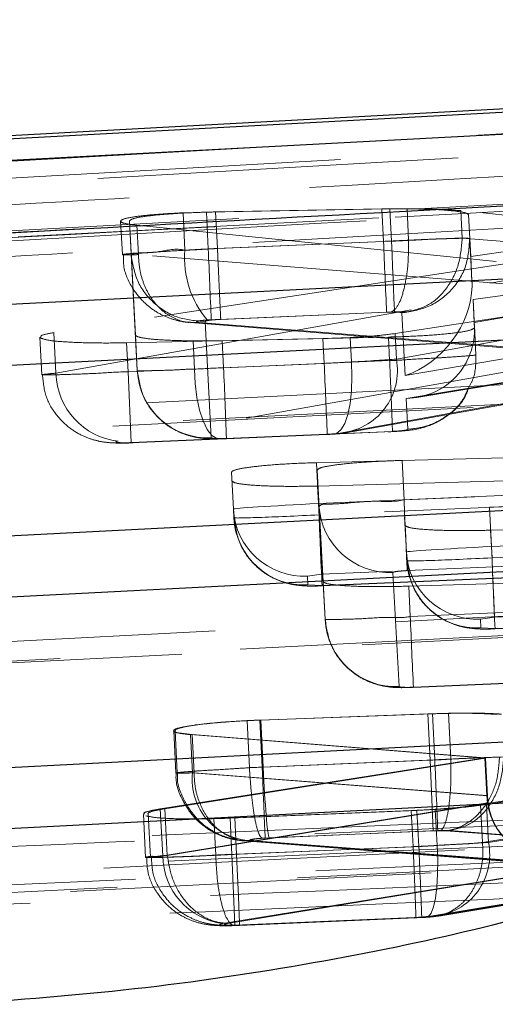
# Model space of a CAD drawing. Header units: millimetres. Extents: x 21 to 401, y 14 to 292.
# Tile 28 of 52: x 205.6 to 207.28, y 277.08 to 280.54. Entities that reach past the tile are written whole.
import ezdxf

# ---------------------------------------------------------------- set-up
doc = ezdxf.new("R2010")
doc.units = ezdxf.units.MM
doc.linetypes.add('HIDDEN', pattern=[1.905, 1.27, -0.635])

msp = doc.modelspace()

# ---------------------------------------------------------------- linework, layer by layer
at = {"color": 7, "linetype": 'Continuous', "lineweight": 25}
msp.add_line((213.054468, 280.538762), (203.017599, 279.990951), dxfattribs=at)
at = {"color": 7, "linetype": 'HIDDEN', "lineweight": 18}
for p, q in [((212.438307, 280.370558), (203.975721, 279.891619)), ((203.97666, 279.873336), (212.439191, 280.353347)), ((203.97666, 279.873336), (212.439191, 280.353347)), ((206.905532, 279.874215), (206.260237, 279.862577)), ((206.292692, 279.863203), (206.877581, 279.873738)), ((206.877581, 279.873738), (206.966168, 279.87423)), ((206.883444, 279.759655), (206.877581, 279.873738)), ((206.911358, 279.760832), (206.905532, 279.874215)), ((206.971838, 279.763887), (206.966168, 279.87423)), ((207.190118, 279.707173), (208.506088, 279.893139)), ((206.260237, 279.862577), (206.178072, 279.860118)), ((206.184818, 279.728854), (206.178072, 279.860118)), ((206.266886, 279.733131), (206.260237, 279.862577)), ((206.299304, 279.734576), (206.292692, 279.863203)), ((207.160081, 279.771188), (207.155122, 279.867703)), ((208.487551, 279.733309), (207.155122, 279.867703)), ((207.182254, 279.853249), (207.18225, 279.853309)), ((207.182254, 279.853249), (207.190118, 279.707173)), ((207.186527, 279.770071), (207.182254, 279.853249)), ((205.958652, 279.830763), (205.964691, 279.713238)), ((206.010803, 279.430592), (205.989367, 279.831419)), ((205.995369, 279.714594), (205.989367, 279.831419)), ((206.021427, 279.713238), (206.016122, 279.816503)), ((206.016122, 279.816503), (207.332886, 279.683972)), ((208.509549, 279.825712), (207.194935, 279.60279)), ((207.160081, 279.771188), (208.491377, 279.661978)), ((207.160088, 279.771084), (207.160081, 279.771188)), ((207.18653, 279.770026), (207.186527, 279.770071)), ((207.194625, 279.619435), (207.18653, 279.770026)), ((206.266886, 279.733131), (206.911358, 279.760832)), ((206.883444, 279.759655), (206.299297, 279.734576)), ((206.971838, 279.763872), (206.971838, 279.763887)), ((205.995372, 279.714549), (205.995369, 279.714594)), ((205.995369, 279.714594), (206.017225, 279.305542)), ((206.021427, 279.713238), (206.021364, 279.713193)), ((207.336805, 279.607708), (206.021427, 279.713238)), ((207.194625, 279.619435), (207.190118, 279.707173)), ((207.332886, 279.683972), (205.723657, 279.439116)), ((206.924054, 279.435927), (208.113878, 279.618749)), ((207.574802, 279.607395), (207.198298, 279.554972)), ((205.731, 279.296273), (207.338824, 279.582763)), ((206.959388, 279.288122), (208.723589, 279.587293)), ((208.116918, 279.559577), (206.928681, 279.345894)), ((207.198298, 279.554972), (207.203585, 279.456461)), ((207.2024, 279.475147), (207.198298, 279.554972)), ((207.2024, 279.475147), (207.578401, 279.537329)), ((206.922094, 279.512027), (206.277485, 279.484326)), ((206.310815, 279.485816), (206.894427, 279.51088)), ((206.894427, 279.51088), (206.90938, 279.511327)), ((206.947545, 279.508421), (206.959388, 279.288122)), ((208.754531, 279.365236), (206.967215, 279.511863)), ((206.200118, 279.475504), (206.204767, 279.475415)), ((206.20473, 279.474461), (207.605376, 279.362092)), ((206.204767, 279.475415), (206.235441, 279.474864)), ((206.235441, 279.474864), (207.651108, 279.361287)), ((206.277586, 279.069582), (206.255729, 279.478589)), ((206.277485, 279.484326), (206.263638, 279.483581)), ((207.208491, 279.360989), (207.203044, 279.46257)), ((207.208491, 279.361004), (207.203585, 279.456461)), ((205.674062, 279.42335), (205.680857, 279.291103)), ((205.731, 279.296273), (205.723657, 279.439116)), ((206.010803, 279.430592), (206.017225, 279.305542)), ((206.9007, 279.423559), (206.315915, 279.410789)), ((206.670347, 279.418463), (206.766012, 279.421905)), ((206.770423, 279.336044), (206.766012, 279.421905)), ((206.904947, 279.340977), (206.9007, 279.423559)), ((206.928681, 279.345894), (206.924054, 279.435927)), ((205.97957, 279.403457), (206.670347, 279.418463)), ((205.984811, 279.301384), (205.97957, 279.403457)), ((206.315915, 279.410789), (206.213429, 279.410118)), ((206.218517, 279.311025), (206.213429, 279.410118)), ((206.320791, 279.315883), (206.315915, 279.410789)), ((206.674839, 279.331038), (206.670347, 279.418463)), ((207.651108, 279.361287), (205.950058, 279.058183)), ((207.208491, 279.361004), (207.208491, 279.360989)), ((206.674839, 279.331038), (205.984811, 279.301384)), ((206.320791, 279.315883), (206.904936, 279.340962)), ((206.730272, 279.086346), (208.114914, 279.335359)), ((206.763833, 279.089088), (208.116914, 279.332424)), ((205.995454, 279.052595), (205.984811, 279.301384)), ((207.599251, 279.313201), (206.96368, 279.208103)), ((207.000847, 279.211426), (207.597713, 279.310116)), ((206.96368, 279.208103), (206.96951, 279.099384)), ((205.995454, 279.052595), (206.68571, 279.082248)), ((205.995499, 279.051626), (206.685736, 279.081279)), ((206.914398, 279.092112), (206.330961, 279.067064)), ((206.331047, 279.066095), (206.914606, 279.091144)), ((206.68571, 279.082248), (206.70203, 279.083202)), ((206.70203, 279.083202), (206.730272, 279.086346)), ((206.914398, 279.092112), (206.914599, 279.091248)), ((206.330961, 279.067064), (206.314298, 279.066602)), ((206.948663, 278.99004), (209.102905, 279.047767)), ((208.801496, 279.039541), (206.647235, 278.982157)), ((206.654607, 278.838703), (206.647235, 278.982157)), ((206.955775, 278.851638), (206.948663, 278.99004)), ((206.355209, 278.819302), (206.348575, 278.948391)), ((206.670943, 278.564686), (206.650003, 278.956288)), ((206.656377, 278.832251), (206.650003, 278.956288)), ((206.651448, 278.900156), (208.152155, 278.941149)), ((209.108232, 278.944099), (206.955775, 278.851638)), ((206.654607, 278.838703), (208.807065, 278.931165)), ((206.656652, 278.798917), (206.651448, 278.900156)), ((208.156153, 278.863335), (206.656652, 278.798917)), ((208.156529, 278.851936), (207.256033, 278.826335)), ((206.356796, 278.788367), (206.355209, 278.819302)), ((206.656377, 278.832251), (206.677797, 278.431291)), ((207.26316, 278.68762), (207.256033, 278.826335)), ((206.963762, 278.668234), (206.957399, 278.792078)), ((207.26022, 278.744826), (208.160485, 278.771231)), ((207.265205, 278.647834), (207.26022, 278.744826)), ((206.966462, 278.602848), (209.118194, 278.69528)), ((207.26316, 278.68762), (208.163782, 278.726319)), ((208.817753, 278.682375), (206.665295, 278.589899)), ((206.965352, 278.637284), (206.963762, 278.668234)), ((208.16484, 278.686488), (207.265205, 278.647834)), ((206.66734, 278.550113), (208.41667, 278.625274)), ((206.667381, 278.549144), (208.394698, 278.623352)), ((206.938154, 278.195331), (206.916734, 278.596276)), ((206.665295, 278.589899), (206.615566, 278.583342)), ((206.615566, 278.583342), (206.617157, 278.552392)), ((206.670943, 278.564686), (206.677797, 278.431291)), ((207.325528, 278.559083), (206.97214, 278.548071)), ((206.617157, 278.552392), (206.66734, 278.550113)), ((206.667381, 278.549144), (206.66734, 278.550113)), ((206.977597, 278.441856), (206.97214, 278.548071)), ((208.423401, 278.488213), (207.273847, 278.438831)), ((206.977597, 278.441856), (207.33077, 278.457025)), ((207.273847, 278.438831), (207.224118, 278.432259)), ((207.224118, 278.432259), (207.225709, 278.401324)), ((207.275893, 278.399045), (208.425357, 278.448427)), ((207.275934, 278.398076), (208.403385, 278.446505)), ((207.225709, 278.401324), (207.275893, 278.399045)), ((207.275893, 278.399045), (207.275934, 278.398076)), ((206.989038, 278.192112), (207.341543, 278.207252)), ((206.989064, 278.193096), (206.989038, 278.192112)), ((207.341506, 278.20822), (206.989064, 278.193096)), ((206.403295, 278.075555), (206.451523, 278.077656)), ((206.41183, 277.909467), (206.403295, 278.075555)), ((206.448219, 278.077582), (207.055508, 278.099874)), ((206.456735, 277.911836), (206.448219, 278.077582)), ((206.451523, 278.077656), (207.039415, 278.099248)), ((206.460039, 277.911941), (206.451523, 278.077656)), ((207.047745, 277.937198), (207.039415, 278.099248)), ((207.055508, 278.099874), (207.1122, 278.101498)), ((207.06383, 277.937913), (207.055508, 278.099874)), ((207.120462, 277.94067), (207.1122, 278.101498)), ((206.14523, 278.039852), (206.152833, 277.891839)), ((206.150192, 278.040046), (206.157799, 277.892018)), ((206.21002, 278.026471), (206.16364, 278.032819)), ((207.242659, 277.943546), (206.204644, 278.026411)), ((206.211551, 277.891928), (206.204644, 278.026411)), ((206.216927, 277.892092), (206.21002, 278.026471)), ((207.240357, 277.945051), (206.21002, 278.026471)), ((206.098265, 277.765477), (207.240357, 277.945051)), ((206.114366, 277.766133), (207.242659, 277.943546)), ((207.06383, 277.937913), (206.456735, 277.911836)), ((206.460039, 277.911941), (207.047745, 277.937198)), ((207.047745, 277.937198), (207.058477, 277.688393)), ((207.120462, 277.940655), (207.120462, 277.94067)), ((207.247144, 277.812967), (207.240357, 277.945051)), ((207.24945, 277.811373), (207.242659, 277.943546)), ((206.411834, 277.909422), (206.41183, 277.909467)), ((206.411834, 277.909422), (206.460043, 277.911836)), ((206.460043, 277.911836), (206.460039, 277.911941)), ((211.144564, 277.890811), (204.738683, 277.615109)), ((206.211551, 277.891928), (207.24945, 277.811373)), ((206.216927, 277.892092), (206.216826, 277.892033)), ((207.247144, 277.812967), (206.216927, 277.892092)), ((207.925058, 277.891243), (207.224953, 277.780393)), ((207.940525, 277.891869), (207.245688, 277.781302)), ((206.106718, 277.600998), (206.098265, 277.765477)), ((206.106718, 277.600998), (207.24935, 277.786801)), ((206.122811, 277.601743), (206.114366, 277.766133)), ((207.251652, 277.785266), (206.122833, 277.601683)), ((207.065443, 277.763629), (207.001111, 277.760351)), ((207.071952, 277.63694), (207.065443, 277.763629)), ((207.231804, 277.647057), (207.224953, 277.780393)), ((207.231807, 277.646938), (207.931708, 277.761856)), ((207.252546, 277.647832), (207.245688, 277.781302)), ((207.947175, 277.762467), (207.252546, 277.647832)), ((206.038746, 277.747074), (206.046554, 277.595082)), ((206.055402, 277.747834), (206.06321, 277.595872)), ((206.3599, 277.733693), (206.286854, 277.731443)), ((206.293474, 277.602622), (206.286854, 277.731443)), ((207.001111, 277.760351), (206.343747, 277.732978)), ((206.350303, 277.605379), (206.343747, 277.732978)), ((206.981177, 277.759546), (206.3599, 277.733693)), ((206.366456, 277.606124), (206.3599, 277.733693)), ((206.987689, 277.632827), (206.981177, 277.759546)), ((207.007623, 277.633632), (207.001111, 277.760351)), ((206.480718, 277.663568), (206.456899, 277.662376)), ((206.467374, 277.663046), (207.074384, 277.689109)), ((207.058477, 277.688393), (206.480718, 277.663568)), ((207.074384, 277.689109), (207.084401, 277.689466)), ((207.084401, 277.689466), (207.117154, 277.689049)), ((207.936476, 277.625779), (207.102667, 277.688304)), ((207.117154, 277.689049), (207.952197, 277.626449)), ((207.007623, 277.633632), (206.350303, 277.605379)), ((206.366456, 277.606124), (206.987689, 277.632797)), ((206.393766, 277.653033), (207.525003, 277.565235)), ((206.399104, 277.654136), (206.396989, 277.654165)), ((206.399067, 277.653137), (207.523226, 277.566815)), ((206.428929, 277.653614), (206.399104, 277.654136)), ((207.5712, 277.564431), (206.423799, 277.653495)), ((206.428929, 277.653614), (207.569278, 277.56604)), ((206.987689, 277.632797), (206.987689, 277.632827)), ((207.231807, 277.646938), (207.231804, 277.647057)), ((206.122833, 277.601683), (206.122811, 277.601743)), ((206.293384, 277.602563), (206.293474, 277.602622)), ((206.360943, 277.356574), (206.350303, 277.605379)), ((207.569278, 277.56604), (206.31755, 277.362475)), ((206.334035, 277.363235), (207.5712, 277.564431)), ((207.94193, 277.535671), (207.04219, 277.387926)), ((207.06167, 277.388671), (207.956004, 277.536282)), ((207.07194, 277.390027), (207.941978, 277.532885)), ((207.091696, 277.390802), (207.956257, 277.533496)), ((206.360943, 277.356574), (207.018203, 277.384827)), ((206.360991, 277.355606), (207.018255, 277.383858)), ((206.996656, 277.383933), (206.377189, 277.357334)), ((206.377226, 277.356351), (206.996928, 277.382964)), ((207.018203, 277.384827), (207.029479, 277.385423)), ((207.029479, 277.385423), (207.06167, 277.388671)), ((207.068386, 277.390668), (207.04219, 277.387926)), ((207.071814, 277.391041), (207.068386, 277.390668)), ((206.377189, 277.357334), (206.365383, 277.356947))]:
    msp.add_line(p, q, dxfattribs=at)
at = {"color": 7, "linetype": 'Continuous', "lineweight": 25, "flags": 128}
for points in [[(212.777301, 280.507291), (212.046512, 280.468011), (209.10311, 280.309642), (203.34377, 279.998997)], [(202.945008, 279.906029), (203.669484, 279.944444), (206.613078, 280.10037), (212.385761, 280.40556)], [(211.515029, 279.843206), (210.779161, 279.805446), (207.835688, 279.654423), (202.362946, 279.37364)], [(201.960011, 279.139409), (202.695879, 279.177183), (205.639346, 279.328251), (211.055078, 279.606203)], [(209.813381, 278.942102), (209.077514, 278.904298), (206.134054, 278.753066), (201.337508, 278.506631)], [(200.934584, 278.27237), (201.670448, 278.310189), (204.613904, 278.461495), (209.353435, 278.705114)], [(208.111725, 278.041104), (207.375864, 278.003225), (204.432419, 277.85168), (200.312077, 277.639532)], [(199.909172, 277.405241), (200.645029, 277.443165), (203.588462, 277.594814), (207.651789, 277.80416)]]:
    msp.add_lwpolyline(points, dxfattribs=at)
at = {"color": 7, "linetype": 'HIDDEN', "lineweight": 18, "flags": 128}
for points in [[(203.203469, 279.66989), (203.939411, 279.709423), (206.88318, 279.86733), (212.638155, 280.175323)], [(203.203469, 279.66989), (203.939411, 279.709423), (206.88318, 279.86733), (212.638155, 280.175323)], [(212.573853, 280.146876), (211.837896, 280.107761), (208.894069, 279.951135), (203.13245, 279.643947)], [(212.573853, 280.146876), (211.837896, 280.107761), (208.894069, 279.951135), (203.13245, 279.643947)], [(206.911358, 279.760832), (206.913336, 279.714817), (206.915247, 279.670367), (206.917028, 279.629016), (206.918619, 279.592181), (206.91996, 279.561127), (206.921006, 279.536897), (206.921725, 279.520342), (206.922094, 279.512027)], [(202.243361, 278.997088), (202.979228, 279.034847), (205.922692, 279.185871), (211.395425, 279.466683)], [(202.243361, 278.997088), (202.979228, 279.034847), (205.922692, 279.185871), (211.395425, 279.466683)], [(211.251977, 279.390717), (210.516111, 279.352957), (207.572645, 279.201919), (202.156919, 278.923998)], [(211.251977, 279.390717), (210.516111, 279.352957), (207.572645, 279.201919), (202.156919, 278.923998)], [(202.12588, 278.915444), (208.492435, 279.242152), (211.220958, 279.382193)], [(206.70203, 279.083202), (206.718317, 279.084915), (206.733449, 279.097209), (206.746786, 279.119531), (206.757746, 279.150942), (206.765871, 279.190103), (206.770807, 279.235328), (206.772349, 279.28468), (206.770423, 279.336044)], [(206.314298, 279.066602), (206.296756, 279.066885), (206.279504, 279.077718), (206.263277, 279.098639), (206.248759, 279.128754), (206.23657, 279.166797), (206.227223, 279.211128), (206.221121, 279.2599), (206.218517, 279.311025)], [(206.654607, 278.838703), (206.656585, 278.792689), (206.658493, 278.748238), (206.66027, 278.706888), (206.661853, 278.670052), (206.663187, 278.638998), (206.664226, 278.614784), (206.664937, 278.598228), (206.665295, 278.589899)], [(206.966462, 278.602848), (206.966105, 278.611163), (206.965393, 278.627718), (206.964354, 278.651932), (206.96302, 278.682986), (206.961437, 278.719822), (206.959664, 278.761173), (206.957753, 278.805608), (206.955775, 278.851638)], [(206.656652, 278.798917), (206.658862, 278.747493), (206.660974, 278.69826), (206.662903, 278.653348), (206.664565, 278.614679), (206.665887, 278.583908), (206.666815, 278.562346), (206.667303, 278.550917), (206.66734, 278.550113)], [(207.26316, 278.68762), (207.265138, 278.641606), (207.267049, 278.597156), (207.268822, 278.55582), (207.270405, 278.518984), (207.271739, 278.487915), (207.272778, 278.463701), (207.27349, 278.447146), (207.273847, 278.438831)], [(207.275893, 278.399045), (207.275859, 278.399834), (207.275367, 278.411264), (207.27444, 278.432826), (207.273121, 278.463596), (207.271459, 278.50228), (207.26953, 278.547192), (207.267414, 278.59641), (207.265205, 278.647834)], [(201.217948, 278.130064), (201.953812, 278.167883), (204.897265, 278.319115), (209.693792, 278.565595)], [(201.217948, 278.130064), (201.953812, 278.167883), (204.897265, 278.319115), (209.693792, 278.565595)], [(209.550346, 278.489629), (208.814486, 278.45181), (205.871033, 278.300548), (201.131507, 278.056974)], [(209.550346, 278.489629), (208.814486, 278.45181), (205.871033, 278.300548), (201.131507, 278.056974)], [(201.100471, 278.04842), (206.993679, 278.351286), (209.519337, 278.481105)], [(206.456735, 277.911836), (206.458709, 277.865821), (206.460616, 277.821371), (206.46239, 277.780035), (206.463966, 277.7432), (206.465292, 277.712131), (206.466324, 277.687916), (206.467028, 277.671361), (206.467374, 277.663046)], [(200.192559, 277.262965), (200.928415, 277.300859), (203.871845, 277.452433), (207.992165, 277.664611)], [(200.192559, 277.262965), (200.928415, 277.300859), (203.871845, 277.452433), (207.992165, 277.664611)], [(207.071952, 277.63694), (207.07403, 277.585516), (207.073732, 277.536178), (207.071072, 277.491042), (207.066162, 277.452031), (207.059215, 277.420828), (207.050527, 277.398774), (207.040473, 277.386794), (207.029479, 277.385423)], [(207.848719, 277.588675), (207.112863, 277.550766), (204.169436, 277.399162), (200.106121, 277.18986)], [(207.848719, 277.588675), (207.112863, 277.550766), (204.169436, 277.399162), (200.106121, 277.18986)], [(206.366456, 277.606124), (206.368665, 277.5547), (206.370781, 277.505467), (206.372715, 277.460555), (206.37438, 277.421886), (206.37571, 277.391115), (206.376645, 277.369553), (206.377144, 277.358124), (206.377189, 277.357334)], [(200.075085, 277.181307), (205.494932, 277.46048), (207.817725, 277.580136)]]:
    msp.add_lwpolyline(points, dxfattribs=at)
at = {"color": 7, "linetype": 'HIDDEN', "lineweight": 18}
for centre, radius, start, end in [((-1.723265, 270.748648), 208.184111, 2.4049121, 2.47344945), ((271.106853, 282.470164), 64.280581, 182.41669901, 182.63865783), ((206.515915, 279.699952), 0.332356, 175.01127, 220.618846), ((275.315291, 282.205519), 68.700614, 182.39799555, 182.60568238), ((206.712748, 279.305351), 0.219706, 274.574706, 10.633875), ((205.976462, 279.302295), 0.245536, 181.405342, 263.826616), ((206.266375, 279.318834), 0.249504, 183.053912, 272.575232), ((182.187323, 278.204855), 24.159029, 2.0452576, 2.6358558), ((206.604359, 278.832594), 0.249504, 183.053847, 272.574481), ((206.905526, 278.845527), 0.249502, 183.050067, 272.574661), ((206.605949, 278.801647), 0.249506, 183.050889, 272.574655), ((207.212911, 278.68151), 0.249502, 183.050067, 272.574661), ((207.214495, 278.650569), 0.249497, 183.052246, 272.576082), ((206.926943, 278.444579), 0.2495, 183.05303, 272.575298), ((225.825161, 279.1801), 18.862017, 182.2430842, 183.0025129), ((67.353097, 271.887065), 139.841702, 2.37788902, 2.47992066), ((206.42575, 277.868917), 0.215431, 173.868373, 269.48122), ((89.99077, 272.533142), 117.12796, 2.37398994, 2.49580837), ((207.04079, 277.603922), 0.216261, 275.540538, 11.714923), ((206.350584, 277.604114), 0.243886, 180.732063, 262.215522)]:
    msp.add_arc(centre, radius, start, end, dxfattribs=at)
for centre, major_axis, ratio, start_param, end_param in [((206.267022, 279.728414), (0.302923, 0.015116), 0.01555771, 1.57046717, 1.84483624), ((206.884036, 279.755105), (0.301325, 0.015047), 0.0151709, 1.27433613, 1.57200494), ((206.9487, 279.536923), (0.178886, 0.223691), 0.75659415, 3.99809665, 5.51120839), ((206.946639, 279.575269), (0.168908, 0.20632), 0.88224668, 5.44627428, 5.51231108), ((206.952991, 279.456902), (0.1974, -0.158548), 0.97147333, 5.4176819, 6.99683154), ((207.201145, 279.497937), (-0.012917, 0.251259), 0.00033116, 4.57115879, 4.62155477), ((206.674831, 279.335532), (0.300284, 0.015002), 0.01491658, 4.71167387, 5.03562229), ((206.673873, 279.335818), (0.304079, 0.015165), 0.01583504, 5.03440506, 5.70513628), ((206.319951, 279.320137), (0.298103, 0.014909), 0.01437826, 4.36447807, 4.71448469), ((206.654834, 278.834282), (0.299626, 0.014974), 0.01475509, 1.570817, 3.14161332), ((206.656424, 278.803337), (0.299626, 0.014974), 0.01475509, 3.14161332, 4.71240965), ((207.263388, 278.683206), (0.299626, 0.014974), 0.01475509, 1.570817, 3.14161332), ((207.264978, 278.652261), (0.299626, 0.014974), 0.01475509, 3.14161332, 4.71240965), ((207.063919, 277.932987), (0.305251, 0.015216), 0.01611405, 1.38367967, 1.57028259), ((207.063485, 277.93312), (0.303651, 0.015147), 0.01573245, 0.64340305, 1.38125212), ((206.470032, 277.912364), (-0.011616, 0.249732), 0.04001264, 1.57104319, 3.05315398), ((207.402862, 277.826789), (-0.006969, 0.250739), 0.62253338, 1.60861029, 1.71361785), ((207.405311, 277.82528), (-0.006875, 0.250748), 0.62309264, 1.60918101, 1.71393557), ((207.558591, 277.814829), (0.310431, 0.013133), 0.80147785, 3.20157495, 4.71291071), ((207.560513, 277.813234), (0.310054, 0.012993), 0.80246451, 3.20189153, 4.71323148), ((207.00725, 277.638319), (0.302759, 0.015109), 0.01551823, 4.71284837, 4.9268861), ((207.006614, 277.638444), (0.304568, 0.015186), 0.01595175, 4.9278053, 5.65146061), ((206.366271, 277.61076), (0.302026, 0.015077), 0.01534092, 4.46819765, 4.71223036)]:
    msp.add_ellipse(centre, major_axis=major_axis, ratio=ratio, start_param=start_param, end_param=end_param, dxfattribs=at)
for points, knots in [([(203.412148, 279.919991), (205.316207, 280.026626), (208.600658, 280.210567), (211.88639, 280.393341), (213.267322, 280.470157)], [0, 0, 0, 0, 0.579718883, 1, 1, 1, 1]), ([(203.412148, 279.919991), (205.316207, 280.026626), (208.600658, 280.210567), (211.88639, 280.393341), (213.267322, 280.470157)], [0, 0, 0, 0, 0.579718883, 1, 1, 1, 1]), ([(204.721215, 279.839897), (204.789146, 279.843801), (205.347534, 279.875893), (207.811121, 280.017536), (210.206828, 280.154405), (212.11207, 280.263254)], [0, 0, 0, 0, 0.02757379, 0.22665569, 1, 1, 1, 1]), ([(212.333103, 280.158007), (210.514028, 280.058874), (207.116296, 279.87371), (203.717485, 279.687981), (202.138326, 279.601687)], [0, 0, 0, 0, 0.53537908, 1, 1, 1, 1]), ([(212.528043, 280.155444), (212.405417, 280.148521), (211.792281, 280.113905), (209.21713, 279.968244), (206.519318, 279.815233), (204.31202, 279.689576), (204.066723, 279.675612)], [0, 0, 0, 0, 0.04347733, 0.21738743, 0.91302794, 1, 1, 1, 1]), ([(212.528043, 280.155444), (212.405417, 280.148521), (211.792281, 280.113905), (209.21713, 279.968244), (206.519318, 279.815233), (204.31202, 279.689576), (204.066723, 279.675612)], [0, 0, 0, 0, 0.04347733, 0.21738743, 0.91302794, 1, 1, 1, 1]), ([(203.120406, 279.642189), (204.212985, 279.700533), (207.359642, 279.868564), (210.506368, 280.035341), (212.560491, 280.144209)], [0, 0, 0, 0, 0.34721893, 1, 1, 1, 1]), ([(204.521528, 279.646465), (204.644151, 279.653499), (205.257261, 279.688669), (207.860021, 279.837778), (210.340193, 279.979058), (212.329871, 280.092398)], [0, 0, 0, 0, 0.0471127, 0.2355617, 1, 1, 1, 1]), ([(207.155122, 279.867703), (207.138586, 279.869097), (207.099846, 279.872363), (207.013526, 279.875159), (206.942222, 279.874535), (206.905532, 279.874215)], [0, 0, 0, 0, 0.26552342, 0.62207012, 1, 1, 1, 1]), ([(206.966168, 279.87423), (206.998072, 279.873665), (207.061879, 279.872536), (207.133487, 279.867236), (207.17545, 279.860557), (207.180198, 279.855457), (207.182254, 279.853249)], [0, 0, 0, 0, 0.2655882, 0.53116265, 0.7970376, 1, 1, 1, 1]), ([(206.178072, 279.860118), (206.146375, 279.858476), (206.082985, 279.85519), (206.010478, 279.847459), (205.965158, 279.838621), (205.953528, 279.829469), (205.972895, 279.821793), (206.003553, 279.818041), (206.016122, 279.816503)], [0, 0, 0, 0, 0.17420137, 0.3483824, 0.52312466, 0.69921138, 0.87668291, 1, 1, 1, 1]), ([(205.989367, 279.831419), (205.992645, 279.834446), (205.999202, 279.840502), (206.051639, 279.849351), (206.128958, 279.856671), (206.214285, 279.861323), (206.270543, 279.862672), (206.292692, 279.863203)], [0, 0, 0, 0, 0.215553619, 0.431137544, 0.646045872, 0.860645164, 1, 1, 1, 1]), ([(206.911358, 279.760832), (206.911378, 279.760832), (206.93836, 279.760831), (206.999537, 279.765947), (207.089211, 279.768362), (207.138435, 279.771084), (207.160076, 279.771084), (207.160088, 279.771084)], [0, 0, 0, 0, 0.00020557, 0.27917744, 0.6327476, 0.99978927, 1, 1, 1, 1]), ([(207.18653, 279.770026), (207.184419, 279.73707), (207.180197, 279.671162), (207.126104, 279.585695), (207.045767, 279.524016), (206.980286, 279.513619), (206.947545, 279.508421)], [0, 0, 0, 0, 0.25000534, 0.49998714, 0.74999614, 1, 1, 1, 1]), ([(207.160088, 279.771084), (207.157443, 279.739166), (207.152151, 279.675326), (207.108144, 279.592078), (207.044476, 279.530655), (206.992969, 279.518128), (206.967215, 279.511863)], [0, 0, 0, 0, 0.24998778, 0.50001154, 0.74999388, 1, 1, 1, 1]), ([(207.186527, 279.770071), (207.186527, 279.770071), (207.186528, 279.77007), (207.173575, 279.771384), (207.119715, 279.769524), (207.048019, 279.767907), (206.995151, 279.763886), (206.971857, 279.763887), (206.971838, 279.763887)], [0, 0, 0, 0, 0.00015475, 0.28385981, 0.55004961, 0.81223341, 0.99984985, 1, 1, 1, 1]), ([(206.021364, 279.713193), (206.008241, 279.712881), (205.97741, 279.712148), (205.95951, 279.712909), (205.972279, 279.71477), (206.017602, 279.71998), (206.089822, 279.719083), (206.152823, 279.736856), (206.184798, 279.728859), (206.184818, 279.728854)], [0, 0, 0, 0, 0.130295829, 0.306133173, 0.479485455, 0.651508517, 0.824654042, 0.999891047, 1, 1, 1, 1]), ([(206.299293, 279.734561), (206.299277, 279.734561), (206.291726, 279.734562), (206.250688, 279.73132), (206.176556, 279.728449), (206.08978, 279.722805), (206.027954, 279.718534), (205.999026, 279.715798), (205.996343, 279.714881), (205.995372, 279.714549)], [0, 0, 0, 0, 0.00010173, 0.04758384, 0.25924054, 0.47220615, 0.68801693, 0.88707053, 1, 1, 1, 1]), ([(206.310815, 279.485816), (206.310486, 279.491858), (206.309829, 279.503941), (206.307115, 279.562446), (206.30349, 279.641912), (206.300692, 279.703679), (206.299293, 279.734561)], [0, 0, 0, 0, 0.25000088, 0.50000352, 0.75000971, 1, 1, 1, 1]), ([(206.971846, 279.763872), (206.971567, 279.73573), (206.971011, 279.679447), (206.959805, 279.603925), (206.942094, 279.545611), (206.923827, 279.518096), (206.912412, 279.512748), (206.90938, 279.511327)], [0, 0, 0, 0, 0.22653515, 0.45307485, 0.67962661, 0.91490832, 1, 1, 1, 1]), ([(205.968725, 279.713401), (205.968422, 279.700421), (205.967455, 279.659001), (205.995484, 279.598764), (206.039039, 279.543823), (206.086232, 279.508949), (206.131186, 279.488336), (206.167871, 279.479033), (206.190047, 279.475759), (206.197954, 279.475065), (206.200085, 279.474879)], [0, 0, 0, 0, 0.10454555, 0.33358888, 0.51606662, 0.67109775, 0.80364469, 0.91667202, 0.97754838, 1, 1, 1, 1]), ([(206.255729, 279.478589), (206.22302, 279.480888), (206.1576, 279.485485), (206.072882, 279.538893), (206.011516, 279.617875), (206.000754, 279.682323), (205.995372, 279.714549)], [0, 0, 0, 0, 0.24999025, 0.49999041, 0.74998368, 1, 1, 1, 1]), ([(206.021364, 279.713193), (206.022292, 279.696439), (206.024147, 279.662936), (206.037273, 279.615268), (206.057421, 279.571961), (206.084507, 279.53489), (206.117237, 279.505226), (206.15439, 279.485422), (206.182729, 279.475548), (206.198251, 279.475509), (206.200118, 279.475504)], [0, 0, 0, 0, 0.14014526, 0.28026435, 0.42036519, 0.56049602, 0.70059335, 0.84072281, 0.98083914, 1, 1, 1, 1]), ([(206.90938, 279.511327), (206.913373, 279.511363), (206.923008, 279.511449), (206.93556, 279.511005), (206.945559, 279.51001), (206.94687, 279.508961), (206.947545, 279.508421)], [0, 0, 0, 0, 0.18766206, 0.45287303, 0.7182342, 1, 1, 1, 1]), ([(206.967215, 279.511863), (206.967076, 279.511873), (206.963189, 279.512152), (206.953721, 279.512582), (206.937734, 279.51257), (206.926748, 279.512189), (206.922094, 279.512027)], [0, 0, 0, 0, 0.013363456, 0.374561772, 0.735025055, 1, 1, 1, 1]), ([(206.263638, 279.483581), (206.258104, 279.483145), (206.247041, 279.482274), (206.234376, 279.480577), (206.226342, 279.478777), (206.224113, 279.477068), (206.227445, 279.475671), (206.233073, 279.475103), (206.235441, 279.474864)], [0, 0, 0, 0, 0.169946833, 0.33977151, 0.511792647, 0.688170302, 0.868768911, 1, 1, 1, 1]), ([(206.255729, 279.478589), (206.255895, 279.478879), (206.256359, 279.479688), (206.261475, 279.481177), (206.272607, 279.482929), (206.288459, 279.484531), (206.302012, 279.485418), (206.309529, 279.485758), (206.310815, 279.485816)], [0, 0, 0, 0, 0.11057757, 0.30817469, 0.52315717, 0.73808069, 0.95519258, 1, 1, 1, 1]), ([(207.203585, 279.456461), (207.200335, 279.453443), (207.193836, 279.447407), (207.141431, 279.438409), (207.064099, 279.430754), (206.978855, 279.425773), (206.922701, 279.424182), (206.9007, 279.423559)], [0, 0, 0, 0, 0.21572382, 0.431474, 0.64664394, 0.86155346, 1, 1, 1, 1]), ([(205.723657, 279.439116), (205.706836, 279.436112), (205.67775, 279.430919), (205.677546, 279.425711), (205.67746, 279.423514)], [0, 0, 0, 0, 0.57830653, 1, 1, 1, 1]), ([(206.213429, 279.410118), (206.18209, 279.410732), (206.119414, 279.411959), (206.051361, 279.417508), (206.015846, 279.424069), (206.012191, 279.428797), (206.010803, 279.430592)], [0, 0, 0, 0, 0.27671948, 0.55342254, 0.83035215, 1, 1, 1, 1]), ([(206.766012, 279.421905), (206.797662, 279.423787), (206.860792, 279.427541), (206.903005, 279.433137), (206.924054, 279.435927)], [0, 0, 0, 0, 0.50136108, 1, 1, 1, 1]), ([(205.675456, 279.421071), (205.682113, 279.418261), (205.695452, 279.412632), (205.756921, 279.406401), (205.841148, 279.402825), (205.920564, 279.402389), (205.967175, 279.403233), (205.97957, 279.403457)], [0, 0, 0, 0, 0.22927523, 0.45935179, 0.68903634, 0.9173069, 1, 1, 1, 1]), ([(206.904943, 279.340977), (206.904964, 279.340977), (206.925876, 279.340976), (206.980818, 279.345686), (207.04698, 279.348499), (207.114564, 279.35277), (207.169984, 279.35661), (207.202916, 279.359279), (207.208492, 279.361004), (207.208491, 279.361004), (207.208491, 279.361004)], [0, 0, 0, 0, 0.00013294, 0.13169292, 0.34648413, 0.43941412, 0.65417359, 0.87034811, 0.99987488, 1, 1, 1, 1]), ([(207.181389, 279.242808), (207.187813, 279.254323), (207.207971, 279.290459), (207.20828, 279.332408), (207.208491, 279.360989)], [0, 0, 0, 0, 0.31867467, 1, 1, 1, 1]), ([(206.914599, 279.091248), (206.914607, 279.091216), (206.914787, 279.090458), (206.914735, 279.097161), (206.913863, 279.124921), (206.911628, 279.181993), (206.908554, 279.256694), (206.906142, 279.312873), (206.904936, 279.340962)], [0, 0, 0, 0, 0.00592134, 0.14125652, 0.35594791, 0.57063602, 0.78532365, 1, 1, 1, 1]), ([(205.984811, 279.301384), (205.984791, 279.301384), (205.950791, 279.301385), (205.88297, 279.295713), (205.793258, 279.293003), (205.724477, 279.290522), (205.683732, 279.290047), (205.676518, 279.291636), (205.699155, 279.293179), (205.723422, 279.296274), (205.730989, 279.296273), (205.731, 279.296273)], [0, 0, 0, 0, 0.000091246, 0.156150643, 0.309583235, 0.462934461, 0.618304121, 0.776091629, 0.93574198, 0.999905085, 1, 1, 1, 1]), ([(205.683744, 279.291162), (205.686385, 279.264578), (205.69155, 279.212581), (205.730619, 279.148877), (205.776761, 279.103604), (205.823887, 279.075599), (205.867303, 279.060249), (205.905771, 279.053254), (205.942178, 279.050709), (205.975043, 279.050708), (205.99708, 279.051705), (206.002592, 279.051954)], [0, 0, 0, 0, 0.17288763, 0.33816701, 0.4758735, 0.59388349, 0.69441484, 0.77729903, 0.856032, 0.96398605, 1, 1, 1, 1]), ([(206.017225, 279.305542), (206.017225, 279.305542), (206.017224, 279.305542), (206.029031, 279.304224), (206.079338, 279.305863), (206.147011, 279.307341), (206.197923, 279.311026), (206.218499, 279.311025), (206.218517, 279.311025)], [0, 0, 0, 0, 0.0001605, 0.27678266, 0.54892939, 0.82098401, 0.99983794, 1, 1, 1, 1]), ([(206.017344, 279.305572), (206.022468, 279.273728), (206.031457, 279.217859), (206.075249, 279.153398), (206.121516, 279.112083), (206.167785, 279.086782), (206.210263, 279.073077), (206.247812, 279.06719), (206.277438, 279.065269), (206.297541, 279.065606), (206.306233, 279.065752)], [0, 0, 0, 0, 0.22437279, 0.39366542, 0.53653393, 0.65877021, 0.76301735, 0.85116144, 0.93564108, 1, 1, 1, 1]), ([(206.899173, 279.090473), (206.917588, 279.091352), (206.969401, 279.093823), (207.039553, 279.105492), (207.115901, 279.148897), (207.164423, 279.195119), (207.178105, 279.231954), (207.182026, 279.24251)], [0, 0, 0, 0, 0.157759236, 0.443857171, 0.664164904, 0.903758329, 1, 1, 1, 1]), ([(206.96951, 279.099384), (206.992108, 279.102122), (207.039239, 279.10783), (207.106528, 279.143269), (207.158529, 279.189525), (207.175495, 279.229069), (207.181389, 279.242808)], [0, 0, 0, 0, 0.25098716, 0.52345936, 0.83443893, 1, 1, 1, 1]), ([(206.685594, 279.081279), (206.687611, 279.08137), (206.695728, 279.081737), (206.70372, 279.082267), (206.709727, 279.082665)], [0, 0, 0, 0, 0.24845389, 1, 1, 1, 1]), ([(206.709142, 279.08262), (206.713468, 279.082947), (206.73274, 279.084404), (206.750493, 279.087092), (206.764261, 279.089177)], [0, 0, 0, 0, 0.22444962, 1, 1, 1, 1]), ([(206.96951, 279.099384), (206.969296, 279.099046), (206.968724, 279.098141), (206.962614, 279.096525), (206.952671, 279.095074), (206.940296, 279.093757), (206.928194, 279.092803), (206.918137, 279.0923), (206.914398, 279.092112)], [0, 0, 0, 0, 0.128285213, 0.342825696, 0.557368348, 0.6510898, 0.870272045, 1, 1, 1, 1]), ([(205.950058, 279.058183), (205.948789, 279.057939), (205.944328, 279.057083), (205.940437, 279.055613), (205.941787, 279.053997), (205.949242, 279.052784), (205.96165, 279.052102), (205.977603, 279.05198), (205.989511, 279.05239), (205.995454, 279.052595)], [0, 0, 0, 0, 0.06364785, 0.22383223, 0.3841066, 0.54212464, 0.69656005, 0.84854718, 1, 1, 1, 1]), ([(206.314298, 279.066602), (206.310553, 279.066583), (206.301152, 279.066535), (206.288948, 279.06703), (206.279463, 279.068033), (206.278213, 279.069064), (206.277586, 279.069582)], [0, 0, 0, 0, 0.1819308, 0.4566498, 0.72748523, 1, 1, 1, 1]), ([(206.306155, 279.06541), (206.308238, 279.065435), (206.316464, 279.065534), (206.324898, 279.065855), (206.331196, 279.066095)], [0, 0, 0, 0, 0.25321912, 1, 1, 1, 1]), ([(206.647235, 278.982157), (206.613652, 278.981), (206.546488, 278.978686), (206.457068, 278.9719), (206.389577, 278.963608), (206.353522, 278.955346), (206.349997, 278.95039), (206.348575, 278.948391)], [0, 0, 0, 0, 0.2136002, 0.42719547, 0.6408656, 0.8551103, 1, 1, 1, 1]), ([(206.650003, 278.956288), (206.653172, 278.959286), (206.65951, 278.96528), (206.710938, 278.974407), (206.786898, 278.982237), (206.871033, 278.987533), (206.926641, 278.989328), (206.948663, 278.99004)], [0, 0, 0, 0, 0.215151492, 0.43033194, 0.644993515, 0.859407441, 1, 1, 1, 1]), ([(206.350132, 278.918082), (206.353624, 278.915237), (206.36061, 278.909547), (206.413111, 278.903138), (206.490045, 278.899318), (206.574492, 278.898505), (206.629853, 278.899692), (206.651448, 278.900156)], [0, 0, 0, 0, 0.21579892, 0.43160327, 0.64731623, 0.86242334, 1, 1, 1, 1]), ([(206.955775, 278.851638), (206.955755, 278.851633), (206.923204, 278.843493), (206.853711, 278.849322), (206.763813, 278.840637), (206.695089, 278.835393), (206.661941, 278.837709), (206.656376, 278.827248), (206.656377, 278.832246), (206.656377, 278.832251)], [0, 0, 0, 0, 0.00013099, 0.21460368, 0.43288918, 0.6515919, 0.86827344, 0.99986901, 1, 1, 1, 1]), ([(206.356796, 278.788367), (206.362271, 278.755454), (206.37175, 278.698469), (206.417053, 278.633659), (206.463831, 278.593019), (206.51012, 278.568474), (206.55225, 278.555418), (206.589908, 278.549781), (206.625145, 278.548001), (206.652517, 278.548742), (206.667381, 278.549144)], [0, 0, 0, 0, 0.22132411, 0.38319259, 0.51940118, 0.63544897, 0.73334442, 0.81601386, 0.90008889, 1, 1, 1, 1]), ([(206.958945, 278.761947), (206.962435, 278.759128), (206.969417, 278.75349), (207.0219, 278.747231), (207.098809, 278.743628), (207.183246, 278.743019), (207.23861, 278.744319), (207.26022, 278.744826)], [0, 0, 0, 0, 0.21578542, 0.43157177, 0.64724841, 0.8623058, 1, 1, 1, 1]), ([(206.965352, 278.637284), (206.970827, 278.604371), (206.980305, 278.547386), (207.02561, 278.482578), (207.072382, 278.441932), (207.11868, 278.41741), (207.160803, 278.404349), (207.19846, 278.398713), (207.233697, 278.396933), (207.261069, 278.397674), (207.275934, 278.398076)], [0, 0, 0, 0, 0.22132931, 0.38320161, 0.5194134, 0.63544828, 0.73333815, 0.81600953, 0.90008654, 1, 1, 1, 1]), ([(206.916734, 278.596276), (206.916929, 278.596585), (206.917445, 278.597401), (206.923117, 278.598874), (206.934494, 278.600523), (206.94963, 278.601943), (206.960948, 278.602551), (206.966462, 278.602848)], [0, 0, 0, 0, 0.13120248, 0.34669816, 0.56604677, 0.78858599, 1, 1, 1, 1]), ([(206.97214, 278.548071), (206.938301, 278.547314), (206.870626, 278.545799), (206.780409, 278.547504), (206.71222, 278.552003), (206.676265, 278.558196), (206.672439, 278.562861), (206.670943, 278.564686)], [0, 0, 0, 0, 0.21511575, 0.43020643, 0.6457143, 0.86142615, 1, 1, 1, 1]), ([(206.677797, 278.431291), (206.677797, 278.431291), (206.677796, 278.431291), (206.689449, 278.430123), (206.738913, 278.431882), (206.814578, 278.433381), (206.897854, 278.441027), (206.955317, 278.436283), (206.977578, 278.441851), (206.977597, 278.441856)], [0, 0, 0, 0, 0.00012711, 0.2159038, 0.42829168, 0.63992028, 0.85320702, 0.99986898, 1, 1, 1, 1]), ([(206.677905, 278.43132), (206.683295, 278.398519), (206.692603, 278.341875), (206.737451, 278.277351), (206.78374, 278.236718), (206.829903, 278.211939), (206.872112, 278.198597), (206.90956, 278.19294), (206.944834, 278.190819), (206.972971, 278.1921), (206.988967, 278.192827)], [0, 0, 0, 0, 0.22060291, 0.3809498, 0.51655838, 0.6324722, 0.73119962, 0.81442452, 0.89450423, 1, 1, 1, 1]), ([(206.989064, 278.193096), (206.985141, 278.192948), (206.975521, 278.192587), (206.961196, 278.192533), (206.948513, 278.192977), (206.939869, 278.193933), (206.938727, 278.194864), (206.938154, 278.195331)], [0, 0, 0, 0, 0.14910234, 0.3656296, 0.57842334, 0.78857007, 1, 1, 1, 1]), ([(206.204644, 278.026411), (206.186978, 278.028355), (206.151646, 278.032244), (206.140043, 278.040967), (206.161331, 278.050671), (206.216085, 278.060456), (206.29709, 278.069109), (206.379179, 278.074739), (206.430709, 278.076861), (206.448219, 278.077582)], [0, 0, 0, 0, 0.154008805, 0.308018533, 0.460796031, 0.616664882, 0.768848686, 0.921453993, 1, 1, 1, 1]), ([(206.152189, 278.04015), (206.151525, 278.040519), (206.145851, 278.04368), (206.168532, 278.050945), (206.220705, 278.060591), (206.302685, 278.069514), (206.369612, 278.073533), (206.403295, 278.075555)], [0, 0, 0, 0, 0.03210059, 0.27466842, 0.51648655, 0.75665056, 1, 1, 1, 1]), ([(207.039415, 278.099248), (207.064044, 278.099996), (207.122895, 278.101783), (207.212181, 278.101707), (207.259726, 278.099085), (207.283775, 278.097758)], [0, 0, 0, 0, 0.26235613, 0.626884, 1, 1, 1, 1]), ([(207.1122, 278.101498), (207.145104, 278.101869), (207.210909, 278.102611), (207.269499, 278.100507), (207.294533, 278.098678), (207.298557, 278.098384)], [0, 0, 0, 0, 0.456322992, 0.91260623, 1, 1, 1, 1]), ([(207.047745, 277.937198), (207.047764, 277.937198), (207.07333, 277.937197), (207.133099, 277.942178), (207.220381, 277.944496), (207.270663, 277.947331), (207.291493, 277.947331), (207.291505, 277.947331)], [0, 0, 0, 0, 0.00021166, 0.27235073, 0.63603282, 0.99978304, 1, 1, 1, 1]), ([(207.084401, 277.689466), (207.086058, 277.690625), (207.093232, 277.695645), (207.104541, 277.722233), (207.115144, 277.781009), (207.121194, 277.856278), (207.120706, 277.912527), (207.120462, 277.940655)], [0, 0, 0, 0, 0.073626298, 0.318799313, 0.545871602, 0.772911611, 1, 1, 1, 1]), ([(207.102667, 277.688304), (207.111034, 277.689581), (207.122619, 277.69135), (207.155845, 277.701509), (207.201074, 277.726954), (207.251365, 277.786359), (207.285363, 277.862807), (207.289458, 277.919156), (207.291505, 277.947331)], [0, 0, 0, 0, 0.08317635, 0.11516222, 0.33636256, 0.55757677, 0.77878608, 1, 1, 1, 1]), ([(207.117154, 277.689049), (207.142386, 277.695339), (207.192848, 277.707919), (207.255221, 277.769316), (207.298387, 277.852461), (207.303649, 277.916223), (207.30628, 277.948106)], [0, 0, 0, 0, 0.25000242, 0.50000605, 0.74999124, 1, 1, 1, 1]), ([(206.456735, 277.911836), (206.456715, 277.911836), (206.422716, 277.911837), (206.353657, 277.905705), (206.263793, 277.901453), (206.194027, 277.896452), (206.15465, 277.893031), (206.149286, 277.891195), (206.173289, 277.89071), (206.201038, 277.891928), (206.21154, 277.891928), (206.211551, 277.891928)], [0, 0, 0, 0, 0.000089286, 0.15278874, 0.308622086, 0.454377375, 0.615340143, 0.764769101, 0.917091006, 0.999911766, 1, 1, 1, 1]), ([(206.216826, 277.892033), (206.212163, 277.891913), (206.187897, 277.891288), (206.158099, 277.890992), (206.15459, 277.892604), (206.188297, 277.895848), (206.252741, 277.900694), (206.332533, 277.904369), (206.388715, 277.909468), (206.41181, 277.909467), (206.41183, 277.909467)], [0, 0, 0, 0, 0.03967561, 0.20646566, 0.38512012, 0.55030582, 0.71861215, 0.8866924, 0.99990252, 1, 1, 1, 1]), ([(206.456899, 277.662376), (206.456471, 277.662587), (206.454451, 277.663585), (206.44784, 277.669896), (206.437897, 277.694543), (206.426663, 277.750914), (206.417347, 277.825312), (206.413671, 277.881385), (206.411834, 277.909422)], [0, 0, 0, 0, 0.019297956, 0.091095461, 0.318486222, 0.545700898, 0.772841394, 1, 1, 1, 1]), ([(204.738594, 277.59772), (204.738926, 277.597735), (205.807334, 277.645575), (207.943405, 277.725921), (210.077904, 277.843063), (211.145705, 277.875055), (211.145871, 277.87506)], [0, 0, 0, 0, 0.00015583, 0.50028003, 0.99992242, 1, 1, 1, 1]), ([(204.738594, 277.59772), (204.738926, 277.597735), (205.807334, 277.645575), (207.943405, 277.725921), (210.077904, 277.843063), (211.145705, 277.875055), (211.145871, 277.87506)], [0, 0, 0, 0, 0.00015583, 0.50028003, 0.99992242, 1, 1, 1, 1]), ([(206.154442, 277.892226), (206.15408, 277.888863), (206.150373, 277.854413), (206.173744, 277.795897), (206.216013, 277.733154), (206.263421, 277.694342), (206.308187, 277.671274), (206.348739, 277.658731), (206.376297, 277.654735), (206.390219, 277.65326), (206.393011, 277.653126), (206.393554, 277.653053), (206.393591, 277.653048)], [0, 0, 0, 0, 0.02708216, 0.27739989, 0.47399868, 0.63509441, 0.76156502, 0.87726478, 0.97541927, 0.99522312, 0.999672, 1, 1, 1, 1]), ([(206.159229, 277.892614), (206.158898, 277.889653), (206.155194, 277.856508), (206.177347, 277.799596), (206.217784, 277.736963), (206.265395, 277.696291), (206.312131, 277.671699), (206.353393, 277.65895), (206.383512, 277.65442), (206.394847, 277.653514), (206.396948, 277.653346)], [0, 0, 0, 0, 0.02386818, 0.26720364, 0.46039009, 0.62342429, 0.76318313, 0.88031189, 0.9778264, 1, 1, 1, 1]), ([(206.396989, 277.654165), (206.394114, 277.654159), (206.3777, 277.654123), (206.348602, 277.66404), (206.311794, 277.683954), (206.279354, 277.713601), (206.252518, 277.750712), (206.23256, 277.794045), (206.219564, 277.841745), (206.217739, 277.875269), (206.216826, 277.892033)], [0, 0, 0, 0, 0.02943736, 0.1680922, 0.30675035, 0.44539468, 0.58406978, 0.72270288, 0.86133966, 1, 1, 1, 1]), ([(204.221993, 277.499074), (204.357197, 277.504967), (205.033218, 277.534434), (207.510078, 277.643083), (209.851625, 277.748312), (211.652388, 277.829239)], [0, 0, 0, 0, 0.0545864, 0.27293106, 1, 1, 1, 1]), ([(211.720166, 277.779872), (210.289739, 277.714041), (207.441604, 277.582966), (204.593344, 277.455104), (203.175574, 277.391458)], [0, 0, 0, 0, 0.50223296, 1, 1, 1, 1]), ([(211.720166, 277.779872), (210.289739, 277.714041), (207.441604, 277.582966), (204.593344, 277.455104), (203.175574, 277.391458)], [0, 0, 0, 0, 0.50223296, 1, 1, 1, 1]), ([(206.04252, 277.747268), (206.041434, 277.748201), (206.037, 277.752012), (206.059084, 277.758547), (206.087922, 277.763647), (206.098265, 277.765477)], [0, 0, 0, 0, 0.17212733, 0.70306462, 1, 1, 1, 1]), ([(206.056888, 277.747909), (206.05639, 277.74817), (206.050621, 277.751196), (206.069252, 277.757727), (206.100577, 277.763563), (206.114366, 277.766133)], [0, 0, 0, 0, 0.050260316, 0.581953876, 1, 1, 1, 1]), ([(207.224953, 277.780393), (207.20881, 277.778113), (207.170151, 277.772652), (207.085801, 277.764925), (207.016233, 277.761348), (206.981177, 277.759546)], [0, 0, 0, 0, 0.26235285, 0.62828909, 1, 1, 1, 1]), ([(207.245688, 277.781302), (207.222933, 277.778154), (207.177421, 277.771859), (207.108377, 277.766294), (207.070351, 277.763934), (207.065443, 277.763629)], [0, 0, 0, 0, 0.46548317, 0.93101762, 1, 1, 1, 1]), ([(206.343747, 277.732978), (206.309708, 277.731856), (206.241637, 277.729612), (206.151652, 277.730437), (206.080077, 277.734181), (206.057965, 277.738989), (206.046755, 277.741427)], [0, 0, 0, 0, 0.2488371, 0.49763347, 0.74532972, 1, 1, 1, 1]), ([(211.34946, 277.681509), (210.217488, 277.631801), (207.949224, 277.532196), (205.680832, 277.435551), (204.544476, 277.387137)], [0, 0, 0, 0, 0.49904786, 1, 1, 1, 1]), ([(211.34946, 277.681509), (210.217488, 277.631801), (207.949224, 277.532196), (205.680832, 277.435551), (204.544476, 277.387137)], [0, 0, 0, 0, 0.49904786, 1, 1, 1, 1]), ([(206.423799, 277.653495), (206.422018, 277.653659), (206.416881, 277.654134), (206.412509, 277.65529), (206.413617, 277.656993), (206.420413, 277.6588), (206.432864, 277.660588), (206.448988, 277.662077), (206.461246, 277.662723), (206.467374, 277.663046)], [0, 0, 0, 0, 0.081919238, 0.236272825, 0.386089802, 0.544337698, 0.693750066, 0.846882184, 1, 1, 1, 1]), ([(206.456899, 277.662376), (206.454948, 277.662235), (206.447218, 277.661675), (206.434951, 277.660454), (206.423535, 277.658636), (206.417538, 277.65675), (206.418253, 277.655019), (206.423727, 277.654054), (206.428125, 277.653682), (206.428929, 277.653614)], [0, 0, 0, 0, 0.05863044, 0.23228979, 0.40920041, 0.58596581, 0.77933277, 0.9596725, 1, 1, 1, 1]), ([(207.102667, 277.688304), (207.098337, 277.688529), (207.089684, 277.688979), (207.073584, 277.688917), (207.062886, 277.688546), (207.058477, 277.688393)], [0, 0, 0, 0, 0.37050521, 0.74056111, 1, 1, 1, 1]), ([(204.229093, 277.316162), (204.3643, 277.322006), (205.040332, 277.351223), (207.517218, 277.459011), (209.858782, 277.563549), (211.659555, 277.643943)], [0, 0, 0, 0, 0.05458681, 0.27293277, 1, 1, 1, 1]), ([(206.987689, 277.632827), (206.987709, 277.632827), (207.015646, 277.632826), (207.068971, 277.637517), (207.150052, 277.641634), (207.202546, 277.644219), (207.227707, 277.647058), (207.231791, 277.647057), (207.231804, 277.647057)], [0, 0, 0, 0, 0.00021062, 0.29615343, 0.56370265, 0.92985721, 0.99978673, 1, 1, 1, 1]), ([(206.987689, 277.632797), (206.988895, 277.604719), (206.991307, 277.548562), (206.994342, 277.473702), (206.996443, 277.417227), (206.997319, 277.387206), (206.997034, 277.384276), (206.99692, 277.383113)], [0, 0, 0, 0, 0.21468357, 0.42937133, 0.64406299, 0.85875382, 1, 1, 1, 1]), ([(207.231807, 277.646938), (207.23257, 277.630018), (207.234096, 277.596176), (207.225739, 277.546974), (207.209922, 277.501502), (207.186545, 277.461663), (207.156804, 277.428859), (207.12175, 277.405442), (207.092716, 277.392701), (207.075476, 277.391332), (207.071814, 277.391041)], [0, 0, 0, 0, 0.13755603, 0.27513229, 0.41267685, 0.55023737, 0.68778393, 0.82534401, 0.96290057, 1, 1, 1, 1]), ([(205.356951, 277.078861), (205.558249, 277.092912), (205.961029, 277.121026), (206.606214, 277.21403), (207.189907, 277.332723), (207.682476, 277.470357), (207.875223, 277.562123), (207.973684, 277.609)], [0, 0, 0, 0, 0.19732719, 0.39483362, 0.58988255, 0.7904984, 1, 1, 1, 1]), ([(206.350303, 277.605379), (206.350283, 277.605379), (206.316272, 277.605379), (206.246963, 277.599621), (206.159031, 277.596918), (206.089181, 277.594492), (206.048835, 277.594333), (206.042761, 277.594463), (206.066903, 277.601225), (206.095048, 277.596328), (206.106705, 277.600993), (206.106718, 277.600998)], [0, 0, 0, 0, 0.00008892, 0.15221277, 0.30839018, 0.44316136, 0.61097028, 0.75819697, 0.91193229, 0.99990618, 1, 1, 1, 1]), ([(206.05041, 277.595291), (206.051065, 277.576444), (206.052644, 277.531026), (206.084267, 277.469669), (206.128241, 277.419162), (206.175008, 277.386957), (206.219738, 277.367976), (206.260593, 277.358597), (206.300428, 277.354877), (206.332941, 277.354498), (206.355832, 277.355476), (206.360961, 277.355695)], [0, 0, 0, 0, 0.124392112, 0.299755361, 0.444286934, 0.567798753, 0.673828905, 0.767482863, 0.848440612, 0.966036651, 1, 1, 1, 1]), ([(206.122811, 277.601743), (206.1228, 277.601743), (206.111493, 277.601743), (206.083049, 277.598092), (206.059015, 277.596401), (206.065882, 277.594807), (206.106429, 277.595395), (206.174551, 277.597524), (206.241899, 277.600235), (206.284032, 277.60214), (206.293384, 277.602563)], [0, 0, 0, 0, 0.00009763, 0.09876872, 0.2713571, 0.44521184, 0.61738164, 0.77890642, 0.9509231, 1, 1, 1, 1]), ([(206.066954, 277.596066), (206.067807, 277.576381), (206.06982, 277.529924), (206.102589, 277.467798), (206.147607, 277.41752), (206.19513, 277.385812), (206.239566, 277.367807), (206.278957, 277.359291), (206.315487, 277.355676), (206.341675, 277.355867), (206.356986, 277.355978)], [0, 0, 0, 0, 0.13618264, 0.32139394, 0.47390749, 0.60435491, 0.71589038, 0.80789351, 0.88767742, 1, 1, 1, 1]), ([(206.122833, 277.601683), (206.127594, 277.573849), (206.137117, 277.518173), (206.178454, 277.445467), (206.235557, 277.390691), (206.291025, 277.366457), (206.324527, 277.363947), (206.334035, 277.363235)], [0, 0, 0, 0, 0.22315043, 0.44635395, 0.66952458, 0.90621529, 1, 1, 1, 1]), ([(206.293384, 277.602563), (206.294693, 277.574492), (206.29731, 277.518352), (206.309553, 277.444104), (206.326396, 277.388006), (206.34467, 277.359582), (206.357951, 277.354618), (206.36411, 277.356548), (206.365383, 277.356947)], [0, 0, 0, 0, 0.20384441, 0.4076756, 0.61150786, 0.8153458, 0.96183293, 1, 1, 1, 1]), ([(207.04219, 277.387926), (207.041542, 277.387827), (207.036865, 277.38711), (207.027071, 277.385964), (207.011789, 277.38472), (207.001801, 277.3842), (206.996656, 277.383933)], [0, 0, 0, 0, 0.05995527, 0.4323271, 0.70761159, 1, 1, 1, 1]), ([(206.99692, 277.383113), (206.996919, 277.383061), (206.996901, 277.382198), (206.996775, 277.383092), (206.996656, 277.383933)], [0, 0, 0, 0, 0.0599452, 1, 1, 1, 1]), ([(206.996928, 277.383024), (207.008399, 277.383629), (207.029828, 277.384761), (207.055217, 277.387481), (207.065507, 277.389081), (207.068528, 277.389551)], [0, 0, 0, 0, 0.44861976, 0.83809187, 1, 1, 1, 1]), ([(207.018255, 277.383858), (207.019608, 277.383916), (207.025037, 277.384148), (207.030426, 277.384468), (207.034471, 277.384708)], [0, 0, 0, 0, 0.24925981, 1, 1, 1, 1]), ([(207.033823, 277.384663), (207.038528, 277.384975), (207.059043, 277.386333), (207.07774, 277.388899), (207.09215, 277.390877)], [0, 0, 0, 0, 0.22932514, 1, 1, 1, 1]), ([(206.31755, 277.362475), (206.31567, 277.362138), (206.31039, 277.361192), (206.306183, 277.359629), (206.307432, 277.357998), (206.314722, 277.356779), (206.32726, 277.356114), (206.342975, 277.355974), (206.354952, 277.356374), (206.360943, 277.356574)], [0, 0, 0, 0, 0.08660061, 0.24321682, 0.39310909, 0.55856882, 0.7020146, 0.85097303, 1, 1, 1, 1]), ([(206.365383, 277.356947), (206.363931, 277.356919), (206.356382, 277.356777), (206.344126, 277.356893), (206.331547, 277.357578), (206.324097, 277.35877), (206.322818, 277.360393), (206.32695, 277.361961), (206.33216, 277.362898), (206.334035, 277.363235)], [0, 0, 0, 0, 0.04229395, 0.21986226, 0.38462291, 0.55793716, 0.73131389, 0.90331781, 1, 1, 1, 1]), ([(206.358927, 277.35577), (206.360449, 277.355802), (206.366502, 277.355931), (206.372635, 277.356171), (206.377226, 277.356351)], [0, 0, 0, 0, 0.25144328, 1, 1, 1, 1])]:
    msp.add_open_spline(points, degree=3, knots=knots, dxfattribs=at)
at = {"color": 7, "linetype": 'Continuous', "lineweight": 25}
for points, knots in [([(212.333103, 280.158007), (210.514028, 280.058874), (207.116296, 279.87371), (203.717485, 279.687981), (202.138326, 279.601687)], [0, 0, 0, 0, 0.53537908, 1, 1, 1, 1]), ([(205.356951, 277.078861), (205.558249, 277.092912), (205.961029, 277.121026), (206.606214, 277.21403), (207.189907, 277.332723), (207.682476, 277.470357), (207.875223, 277.562123), (207.973684, 277.609)], [0, 0, 0, 0, 0.19732719, 0.39483362, 0.58988255, 0.7904984, 1, 1, 1, 1])]:
    msp.add_open_spline(points, degree=3, knots=knots, dxfattribs=at)

doc.saveas('drawing.dxf')
